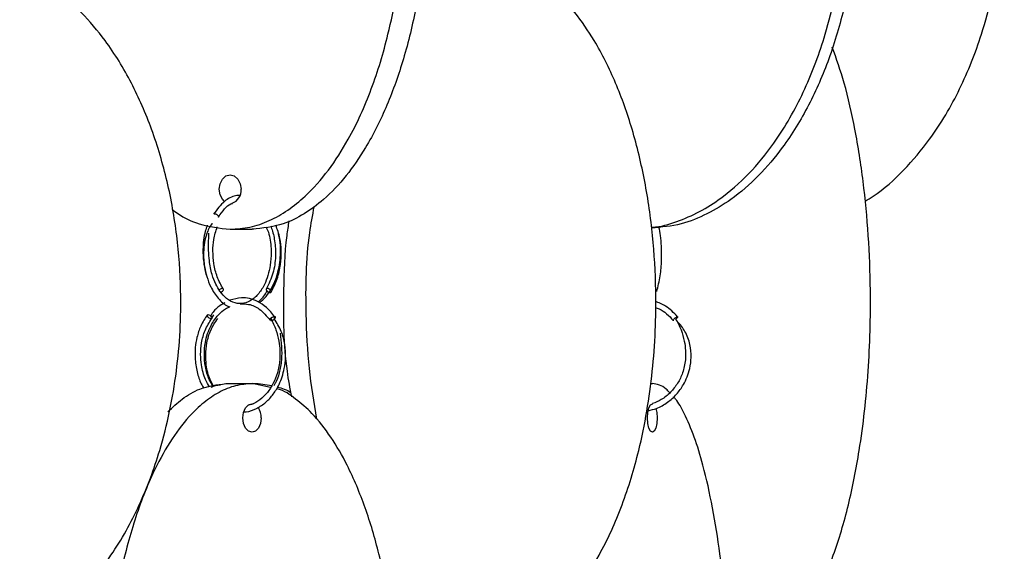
# Model space of a CAD drawing. Header units: millimetres. Extents: x 331 to 1634, y 417 to 1709.
# Tile 50 of 142: x 684 to 771, y 854 to 901. Entities that reach past the tile are written whole.
import ezdxf

# ---------------------------------------------------------------- set-up
doc = ezdxf.new("R2010")
doc.units = ezdxf.units.MM

msp = doc.modelspace()

# ---------------------------------------------------------------- linework, layer by layer
at = {"color": 7, "linetype": 'Continuous', "lineweight": 25}
for p, q in [((702.909, 882.45), (704.837, 882.45)), ((704.975, 882.45), (704.837, 882.45)), ((701.442, 874.971), (701.27, 874.688)), ((702.531, 868.95), (704.829, 868.95)), ((704.829, 868.95), (705.353, 868.95)), ((706.448, 868.613), (704.829, 868.95)), ((705.353, 868.95), (706.563, 868.791)), ((739.675, 868.95), (739.863, 868.95))]:
    msp.add_line(p, q, dxfattribs=at)
at = {"color": 7, "linetype": 'Continuous', "lineweight": 25, "flags": 128}
for points in [[(702.422, 884.873), (702.232, 885.066), (702.024, 885.471), (701.951, 885.95), (702.024, 886.428), (702.232, 886.834), (702.542, 887.104), (702.909, 887.2), (703.275, 887.104), (703.586, 886.834), (703.793, 886.428), (703.866, 885.95)], [(702.083, 876.934), (702.155, 876.968), (702.233, 877.026), (702.291, 877.094), (702.32, 877.161), (702.316, 877.218), (702.279, 877.255), (702.215, 877.268), (702.134, 877.253), (702.047, 877.214), (701.976, 877.162)], [(706.395, 876.914), (706.46, 876.929), (706.498, 876.968), (706.503, 877.026), (706.474, 877.094), (706.416, 877.161), (706.337, 877.218), (706.25, 877.255), (706.167, 877.268), (706.102, 877.253), (706.064, 877.214), (706.059, 877.156), (706.088, 877.088), (706.146, 877.02), (706.225, 876.964), (706.312, 876.926), (706.395, 876.914)], [(700.972, 874.985), (701.044, 874.973), (701.127, 874.935), (701.206, 874.879), (701.27, 874.811), (701.31, 874.743), (701.318, 874.685), (701.295, 874.646), (701.243, 874.632), (701.17, 874.644), (701.088, 874.681), (701.008, 874.738), (700.944, 874.805), (700.905, 874.873), (700.896, 874.931), (700.92, 874.971), (700.972, 874.985)], [(705.633, 865.95), (705.572, 865.471), (705.397, 865.066), (705.137, 864.795), (704.829, 864.7), (704.522, 864.795), (704.261, 865.066), (704.087, 865.471), (704.026, 865.95), (704.087, 866.428), (704.261, 866.834), (704.522, 867.104), (704.829, 867.2), (704.914, 867.193)], [(740.29, 865.95), (740.258, 865.471), (740.165, 865.066), (740.027, 864.795), (739.863, 864.7), (739.699, 864.795), (739.561, 865.066), (739.468, 865.471), (739.435, 865.95), (739.468, 866.428), (739.561, 866.834), (739.699, 867.104), (739.863, 867.2), (739.908, 867.193)], [(740.182, 866.783), (740.258, 866.428), (740.29, 865.95)]]:
    msp.add_lwpolyline(points, dxfattribs=at)
at = {"color": 1, "linetype": 'Continuous', "lineweight": 25, "flags": 128}
msp.add_lwpolyline([(741.744, 874.478), (741.713, 874.472), (741.695, 874.479), (741.695, 874.507), (741.712, 874.541), (741.747, 874.588), (741.798, 874.643), (741.86, 874.697), (741.921, 874.743), (741.973, 874.776), (742.029, 874.802), (742.061, 874.807), (742.061, 874.807)], dxfattribs=at)
at = {"color": 7, "linetype": 'Continuous', "lineweight": 25}
for centre, radius, start, end in [((702.688, 885.837), 1.183, 289.29274, 5.47938), ((704.087, 866.009), 1.547, 357.7976, 34.67112)]:
    msp.add_arc(centre, radius, start, end, dxfattribs=at)
for points, knots in [([(702.909, 882.45), (703.491, 882.488), (704.655, 882.566), (706.359, 883.16), (707.977, 884.077), (709.749, 885.506), (711.562, 887.56), (713.564, 890.682), (715.362, 894.664), (716.993, 900.061), (718.063, 906.378), (718.33, 912.72), (718.006, 918.279), (717.326, 923.007), (716.246, 927.489), (714.777, 931.646), (713.068, 935.073), (711.176, 937.824), (709.354, 939.769), (707.479, 941.151), (705.392, 942.201), (703.824, 942.358), (702.909, 942.45)], [0, 0, 0, 0, 0.028732, 0.057477, 0.086562, 0.11567, 0.160081, 0.204563, 0.269285, 0.33411, 0.423508, 0.512972, 0.573515, 0.634229, 0.694701, 0.750912, 0.807051, 0.84879, 0.89047, 0.922717, 0.954932, 1, 1, 1, 1]), ([(704.837, 942.45), (705.419, 942.411), (706.583, 942.333), (708.287, 941.739), (709.905, 940.822), (711.677, 939.393), (713.491, 937.339), (715.492, 934.217), (717.291, 930.235), (718.921, 924.838), (719.991, 918.521), (720.258, 912.18), (719.935, 906.62), (719.254, 901.892), (718.175, 897.41), (716.706, 893.254), (714.997, 889.826), (713.104, 887.076), (711.282, 885.13), (709.408, 883.748), (707.321, 882.699), (705.752, 882.541), (704.837, 882.45)], [0, 0, 0, 0, 0.028732, 0.057477, 0.086562, 0.11567, 0.160081, 0.204563, 0.269285, 0.33411, 0.423508, 0.512972, 0.573515, 0.634229, 0.694701, 0.750912, 0.807051, 0.84879, 0.89047, 0.922717, 0.954932, 1, 1, 1, 1]), ([(739.781, 882.609), (739.912, 882.62), (740.756, 882.687), (742.273, 883.176), (744.261, 884.073), (746.433, 885.508), (748.658, 887.56), (751.114, 890.682), (753.319, 894.664), (755.319, 900.061), (756.632, 906.378), (756.96, 912.72), (756.563, 918.279), (755.728, 923.007), (754.404, 927.489), (752.602, 931.646), (750.505, 935.073), (748.184, 937.824), (745.949, 939.769), (743.649, 941.151), (741.089, 942.201), (739.165, 942.358), (738.043, 942.45)], [0, 0, 0, 0, 0.005433, 0.034867, 0.06465, 0.094455, 0.139932, 0.185482, 0.251756, 0.318136, 0.409678, 0.501289, 0.563284, 0.625454, 0.687377, 0.744937, 0.802422, 0.845163, 0.887842, 0.920863, 0.953851, 1, 1, 1, 1]), ([(739.069, 942.45), (739.783, 942.411), (741.211, 942.333), (743.301, 941.739), (745.286, 940.822), (747.46, 939.393), (749.684, 937.339), (752.14, 934.217), (754.345, 930.235), (756.345, 924.838), (757.658, 918.521), (757.986, 912.18), (757.589, 906.62), (756.754, 901.892), (755.43, 897.41), (753.628, 893.254), (751.531, 889.826), (749.21, 887.076), (746.975, 885.128), (744.675, 883.753), (742.347, 882.776), (740.667, 882.629), (739.789, 882.552)], [0, 0, 0, 0, 0.029016, 0.058043, 0.087415, 0.116809, 0.161658, 0.206579, 0.271939, 0.337403, 0.427681, 0.518027, 0.579167, 0.640479, 0.701547, 0.758312, 0.815004, 0.857155, 0.899245, 0.93181, 0.964343, 1, 1, 1, 1]), ([(758.479, 884.901), (758.715, 885.042), (759.96, 885.784), (761.912, 887.579), (764.541, 890.674), (766.882, 894.666), (769.013, 900.06), (770.408, 906.379), (770.758, 912.719), (770.335, 918.279), (769.447, 923.007), (768.038, 927.489), (766.12, 931.646), (763.889, 935.073), (761.419, 937.823), (759.04, 939.771), (756.592, 941.145), (754.191, 942.1), (752.483, 942.244), (751.628, 942.316)], [0, 0, 0, 0, 0.011816, 0.062169, 0.112603, 0.185983, 0.259481, 0.360838, 0.462272, 0.530915, 0.599751, 0.668313, 0.732045, 0.795694, 0.843018, 0.890273, 0.926835, 0.96336, 1, 1, 1, 1]), ([(681.358, 846.221), (681.548, 846.235), (682.45, 846.303), (684.026, 846.802), (686.013, 847.702), (688.186, 849.136), (690.411, 851.188), (692.866, 854.31), (695.072, 858.292), (697.072, 863.689), (698.384, 870.007), (698.712, 876.348), (698.316, 881.907), (697.481, 886.635), (696.157, 891.117), (694.354, 895.274), (692.258, 898.701), (689.937, 901.451), (687.702, 903.4), (685.4, 904.771), (683.244, 905.695), (681.745, 905.835), (681.046, 905.9)], [0, 0, 0, 0, 0.007982, 0.037861, 0.068096, 0.098353, 0.144518, 0.190758, 0.258036, 0.325422, 0.418351, 0.511349, 0.574284, 0.637396, 0.700256, 0.758688, 0.817044, 0.860432, 0.903758, 0.937279, 0.970767, 1, 1, 1, 1]), ([(727.013, 846.414), (727.44, 846.54), (728.442, 846.834), (729.921, 847.714), (731.695, 849.13), (733.507, 851.19), (735.509, 854.31), (737.308, 858.292), (738.938, 863.689), (740.008, 870.007), (740.275, 876.348), (739.952, 881.907), (739.271, 886.635), (738.192, 891.117), (736.722, 895.274), (735.014, 898.702), (733.121, 901.45), (731.3, 903.405), (729.421, 904.759), (727.947, 905.585), (727.023, 905.71), (726.75, 905.747)], [0, 0, 0, 0, 0.023139, 0.054327, 0.085538, 0.133159, 0.180856, 0.250255, 0.319765, 0.415623, 0.511553, 0.576472, 0.641574, 0.706416, 0.76669, 0.826886, 0.871642, 0.916334, 0.950912, 0.985455, 1, 1, 1, 1]), ([(751.315, 846.946), (751.63, 847.198), (752.303, 847.735), (753.416, 849.142), (754.602, 851.186), (755.908, 854.311), (757.081, 858.292), (758.145, 863.689), (758.844, 870.006), (759.018, 876.348), (758.807, 881.907), (758.364, 886.638), (757.653, 891.109), (756.765, 895.095), (755.976, 897.344), (755.614, 898.376)], [0, 0, 0, 0, 0.034786, 0.074247, 0.134455, 0.19476, 0.282503, 0.370386, 0.491582, 0.612869, 0.694947, 0.777257, 0.859238, 0.935444, 1, 1, 1, 1]), ([(703.759, 885.402), (703.637, 885.397), (703.175, 885.381), (702.324, 884.926), (701.759, 884.176), (701.451, 883.768)], [0, 0, 0, 0, 0.14056, 0.532907, 1, 1, 1, 1]), ([(697.824, 884.197), (697.993, 884.067), (698.733, 883.5), (700.426, 882.721), (701.997, 882.549), (702.909, 882.45)], [0, 0, 0, 0, 0.111234, 0.484609, 1, 1, 1, 1]), ([(701.88, 883.511), (702.058, 883.761), (702.387, 884.227), (702.824, 884.627), (703.073, 884.695), (703.121, 884.708)], [0, 0, 0, 0, 0.484489, 0.901678, 1, 1, 1, 1]), ([(710.245, 884.438), (710.101, 883.67), (709.527, 880.603), (709.468, 875.803), (709.724, 870.349), (710.222, 867.317), (710.464, 865.851)], [0, 0, 0, 0, 0.126421, 0.504547, 0.760437, 1, 1, 1, 1]), ([(701.547, 883.807), (701.566, 883.806), (701.608, 883.802), (701.679, 883.777), (701.749, 883.738), (701.81, 883.691), (701.859, 883.636), (701.887, 883.582), (701.893, 883.538), (701.882, 883.518), (701.877, 883.509)], [0, 0, 0, 0, 0.116058, 0.262858, 0.378908, 0.506885, 0.64178, 0.776676, 0.904653, 1, 1, 1, 1]), ([(700.901, 882.8), (700.842, 882.628), (700.618, 881.977), (700.487, 880.787), (700.584, 879.491), (700.724, 878.718), (700.844, 878.412), (700.853, 878.389)], [0, 0, 0, 0, 0.128333, 0.485918, 0.769016, 0.982463, 1, 1, 1, 1]), ([(701.359, 882.948), (701.346, 882.936), (701.231, 882.823), (701.041, 882.519), (700.711, 881.73), (700.533, 880.571), (700.633, 879.285), (700.86, 878.264), (701.237, 877.283), (701.848, 876.376), (702.451, 875.8), (702.823, 875.696), (702.879, 875.68)], [0, 0, 0, 0, 0.006873, 0.062578, 0.115154, 0.296695, 0.437705, 0.540842, 0.653953, 0.811482, 0.971285, 1, 1, 1, 1]), ([(706.045, 882.661), (706.12, 882.505), (706.387, 881.954), (706.513, 880.837), (706.491, 879.623), (706.299, 878.618), (705.985, 877.707), (705.5, 876.876), (704.848, 876.241), (704.111, 875.923), (703.326, 875.951), (702.601, 876.334), (702.041, 876.943), (701.619, 877.666), (701.281, 878.55), (701.036, 879.864), (701.007, 881.122), (701.049, 881.9), (701.06, 882.11)], [0, 0, 0, 0, 0.031679, 0.1122, 0.177849, 0.231362, 0.283885, 0.349809, 0.419625, 0.488846, 0.559316, 0.631967, 0.695736, 0.742655, 0.796544, 0.866842, 0.964007, 1, 1, 1, 1]), ([(702.31, 877.229), (702.12, 877.569), (701.755, 878.224), (701.468, 879.398), (701.385, 880.51), (701.446, 881.635), (701.663, 882.289), (701.782, 882.646)], [0, 0, 0, 0, 0.226399, 0.434288, 0.623524, 0.793923, 1, 1, 1, 1]), ([(706.443, 882.73), (706.473, 882.663), (706.648, 882.277), (706.837, 881.379), (706.922, 880.037), (706.712, 878.51), (706.291, 877.667), (706.069, 877.223)], [0, 0, 0, 0, 0.040905, 0.236287, 0.46137, 0.715994, 1, 1, 1, 1]), ([(706.493, 876.959), (706.689, 877.332), (707.064, 878.047), (707.341, 879.324), (707.399, 880.528), (707.301, 881.731), (707.045, 882.432), (706.906, 882.811)], [0, 0, 0, 0, 0.228352, 0.437497, 0.627572, 0.798622, 1, 1, 1, 1]), ([(708.304, 867.791), (708.164, 868.535), (707.594, 871.578), (707.563, 876.348), (707.708, 880.753), (708.015, 882.75), (708.081, 883.179)], [0, 0, 0, 0, 0.148143, 0.605771, 0.915463, 1, 1, 1, 1]), ([(740.247, 877.011), (740.361, 877.448), (740.572, 878.261), (740.687, 879.678), (740.675, 880.88), (740.599, 881.87), (740.494, 882.401), (740.446, 882.646)], [0, 0, 0, 0, 0.27488, 0.5106474, 0.7074032, 0.8651055, 1, 1, 1, 1]), ([(705.468, 876.026), (705.673, 876.197), (706.07, 876.529), (706.547, 877.257), (706.964, 878.165), (707.225, 879.181), (707.338, 880.274), (707.33, 881.225), (707.192, 881.82), (707.133, 882.078)], [0, 0, 0, 0, 0.144484, 0.280197, 0.41968, 0.605153, 0.730523, 0.883003, 1, 1, 1, 1]), ([(706.82, 874.781), (706.586, 875.078), (706.142, 875.641), (705.153, 876.273), (704.035, 876.562), (703.233, 876.338), (702.897, 876.244)], [0, 0, 0, 0, 0.227573, 0.430932, 0.761905, 1, 1, 1, 1]), ([(705.37, 876.09), (705.602, 876.306), (705.888, 876.572), (706.096, 876.96), (706.135, 877.034)], [0, 0, 0, 0, 0.809521, 1, 1, 1, 1]), ([(701.429, 868.72), (701.308, 868.91), (700.986, 869.415), (700.723, 870.405), (700.62, 871.512), (700.733, 872.765), (701.138, 873.986), (701.809, 874.935), (702.392, 875.464), (702.751, 875.623), (702.879, 875.68)], [0, 0, 0, 0, 0.085938, 0.228592, 0.358433, 0.475351, 0.669395, 0.817715, 0.935307, 1, 1, 1, 1]), ([(702.444, 876.005), (702.302, 875.929), (701.896, 875.713), (701.455, 875.329), (701.254, 874.95), (701.213, 874.872)], [0, 0, 0, 0, 0.301025, 0.856477, 1, 1, 1, 1]), ([(703.785, 875.935), (704.033, 875.933), (704.613, 875.929), (705.564, 875.505), (706.11, 874.854), (706.408, 874.499)], [0, 0, 0, 0, 0.253411, 0.592133, 1, 1, 1, 1]), ([(740.101, 875.599), (740.222, 875.565), (740.847, 875.386), (741.317, 874.883), (741.697, 874.477)], [0, 0, 0, 0, 0.193053, 1, 1, 1, 1]), ([(742.076, 874.802), (741.744, 875.147), (741.174, 875.736), (740.433, 876.025), (740.124, 876.145)], [0, 0, 0, 0, 0.584452, 1, 1, 1, 1]), ([(700.916, 874.968), (700.712, 874.653), (700.326, 874.059), (699.909, 872.787), (699.771, 871.383), (699.984, 870.009), (700.27, 869.101), (700.536, 868.679), (700.616, 868.551)], [0, 0, 0, 0, 0.176624, 0.333841, 0.58915, 0.769837, 0.930301, 1, 1, 1, 1]), ([(706.45, 874.524), (706.45, 874.517), (706.451, 874.495), (706.475, 874.476), (706.517, 874.469), (706.572, 874.478), (706.637, 874.502), (706.705, 874.541), (706.768, 874.588), (706.822, 874.643), (706.859, 874.697), (706.875, 874.736), (706.872, 874.753), (706.871, 874.758)], [0, 0, 0, 0, 0.05501, 0.168729, 0.258634, 0.348539, 0.462257, 0.552156, 0.651293, 0.755791, 0.860288, 0.959426, 1, 1, 1, 1]), ([(706.756, 874.807), (706.77, 874.806), (706.802, 874.802), (706.828, 874.777), (706.833, 874.738), (706.817, 874.691), (706.788, 874.646), (706.761, 874.62), (706.752, 874.612)], [0, 0, 0, 0, 0.165222, 0.374207, 0.539417, 0.721607, 0.913646, 1, 1, 1, 1]), ([(742.061, 874.807), (742.068, 874.806), (742.083, 874.802), (742.083, 874.777), (742.063, 874.738), (742.028, 874.691), (741.977, 874.636), (741.935, 874.6), (741.914, 874.582)], [0, 0, 0, 0, 0.149429, 0.338439, 0.487858, 0.652633, 0.826317, 1, 1, 1, 1]), ([(701.112, 868.654), (700.99, 868.866), (700.656, 869.445), (700.391, 870.435), (700.3, 871.535), (700.387, 872.566), (700.688, 873.682), (701.087, 874.315), (701.298, 874.649)], [0, 0, 0, 0, 0.120578, 0.329421, 0.46571, 0.622967, 0.801089, 1, 1, 1, 1]), ([(701.452, 868.725), (701.349, 868.913), (701.046, 869.468), (700.812, 870.432), (700.745, 871.53), (700.855, 872.562), (701.181, 873.678), (701.599, 874.312), (701.82, 874.646)], [0, 0, 0, 0, 0.108388, 0.320153, 0.458339, 0.617777, 0.798356, 1, 1, 1, 1]), ([(704.108, 866.49), (704.181, 866.49), (704.565, 866.487), (705.237, 866.76), (706.043, 867.281), (706.703, 868.01), (707.285, 868.982), (707.653, 870.096), (707.795, 871.293), (707.728, 872.408), (707.422, 873.602), (706.987, 874.268), (706.759, 874.617)], [0, 0, 0, 0, 0.025246, 0.132661, 0.237784, 0.336343, 0.43192, 0.568993, 0.657986, 0.759962, 0.874258, 1, 1, 1, 1]), ([(706.469, 874.662), (706.63, 874.332), (706.934, 873.713), (707.241, 872.472), (707.317, 871.174), (707.088, 869.92), (706.708, 868.953), (706.187, 868.145), (705.532, 867.524), (704.955, 867.16), (704.599, 867.092), (704.51, 867.075)], [0, 0, 0, 0, 0.12322, 0.230968, 0.403303, 0.524141, 0.631107, 0.740536, 0.851624, 0.962625, 1, 1, 1, 1]), ([(706.399, 874.541), (706.403, 874.556), (706.41, 874.588), (706.438, 874.631), (706.464, 874.655), (706.47, 874.662)], [0, 0, 0, 0, 0.4129542, 0.8482335, 1, 1, 1, 1]), ([(739.49, 866.587), (739.74, 866.644), (740.347, 866.781), (741.201, 867.283), (741.998, 867.997), (742.701, 868.973), (743.141, 870.089), (743.298, 871.293), (743.188, 872.411), (742.801, 873.526), (742.29, 874.119), (742.047, 874.401)], [0, 0, 0, 0, 0.079547, 0.193703, 0.300876, 0.404939, 0.554411, 0.651577, 0.762858, 0.88713, 1, 1, 1, 1]), ([(741.897, 874.628), (742.071, 874.308), (742.406, 873.691), (742.736, 872.464), (742.833, 871.177), (742.56, 869.928), (742.102, 868.962), (741.466, 868.162), (740.714, 867.541), (740.141, 867.311), (739.88, 867.207)], [0, 0, 0, 0, 0.124264, 0.239709, 0.423243, 0.551795, 0.665703, 0.782362, 0.900949, 1, 1, 1, 1]), ([(707.287, 873.355), (707.376, 872.577), (707.507, 871.422), (707.233, 869.92), (706.99, 869.162), (706.78, 868.837), (706.736, 868.769)], [0, 0, 0, 0, 0.492262, 0.731068, 0.943114, 1, 1, 1, 1]), ([(704.829, 868.95), (704.348, 868.913), (703.37, 868.838), (701.946, 868.245), (700.58, 867.327), (699.102, 865.906), (697.574, 863.851), (695.903, 860.747), (694.386, 856.755), (693.022, 851.39), (692.118, 845.053), (691.86, 837.948), (692.25, 831.973), (692.946, 827.292), (693.737, 823.58), (694.866, 819.768), (696.293, 816.35), (697.885, 813.584), (699.408, 811.645), (700.987, 810.251), (702.738, 809.201), (704.062, 809.042), (704.829, 808.95)], [0, 0, 0, 0, 0.028337, 0.057482, 0.086271, 0.115678, 0.159507, 0.204576, 0.268467, 0.334125, 0.422295, 0.512989, 0.602477, 0.648589, 0.69469, 0.750296, 0.807042, 0.848267, 0.890464, 0.922281, 0.954931, 1, 1, 1, 1]), ([(697.457, 866.49), (697.87, 866.878), (698.751, 867.706), (700.45, 868.694), (701.765, 868.855), (702.531, 868.95)], [0, 0, 0, 0, 0.268554, 0.573454, 1, 1, 1, 1]), ([(702.07, 868.817), (701.911, 868.807), (701.624, 868.789), (701.349, 868.663), (701.226, 868.607)], [0, 0, 0, 0, 0.553924, 1, 1, 1, 1]), ([(741.384, 868.143), (741.281, 868.261), (740.798, 868.817), (740.275, 868.891), (739.863, 868.95)], [0, 0, 0, 0, 0.212839, 1, 1, 1, 1]), ([(707.123, 809.478), (707.319, 809.549), (707.995, 809.796), (709.08, 810.592), (710.57, 812), (712.09, 814.062), (713.77, 817.181), (715.279, 821.164), (716.647, 826.561), (717.545, 832.878), (717.769, 839.22), (717.498, 844.779), (716.926, 849.507), (716.021, 853.989), (714.788, 858.145), (713.354, 861.574), (711.766, 864.32), (710.239, 866.283), (708.659, 867.614), (707.601, 868.381), (707.011, 868.496), (706.964, 868.505)], [0, 0, 0, 0, 0.0129429, 0.0448334, 0.0767475, 0.1254417, 0.1742139, 0.2451767, 0.3162533, 0.4142718, 0.5123636, 0.5787454, 0.6453141, 0.7116173, 0.7732494, 0.8348024, 0.8805668, 0.9262655, 0.9616227, 0.9969443, 1, 1, 1, 1]), ([(707.054, 868.657), (707.456, 868.547), (707.861, 868.437), (708.234, 868.186), (708.236, 868.185)], [0, 0, 0, 0, 0.9942, 1, 1, 1, 1]), ([(741.949, 810.414), (742.006, 810.483), (742.304, 810.849), (742.913, 812.031), (743.728, 814.053), (744.62, 817.185), (745.423, 821.163), (746.151, 826.561), (746.629, 832.878), (746.748, 839.22), (746.604, 844.779), (746.3, 849.507), (745.818, 853.989), (745.162, 858.147), (744.398, 861.569), (743.555, 864.333), (742.737, 866.239), (742.108, 867.382), (741.773, 867.728), (741.712, 867.791)], [0, 0, 0, 0, 0.007923, 0.042166, 0.094414, 0.146746, 0.222887, 0.299151, 0.404323, 0.509574, 0.5808, 0.652227, 0.723369, 0.789499, 0.855544, 0.904648, 0.953682, 0.991619, 1, 1, 1, 1])]:
    msp.add_open_spline(points, degree=3, knots=knots, dxfattribs=at)
at = {"color": 1, "linetype": 'Continuous', "lineweight": 25}
for points, knots in [([(706.47, 874.662), (706.482, 874.674), (706.51, 874.703), (706.567, 874.743), (706.635, 874.78), (706.702, 874.804), (706.739, 874.806), (706.756, 874.807)], [0, 0, 0, 0, 0.147731, 0.362909, 0.558034, 0.804861, 1, 1, 1, 1]), ([(706.871, 874.758), (706.872, 874.764), (706.872, 874.775), (706.865, 874.781), (706.862, 874.783)], [0, 0, 0, 0, 0.615114, 1, 1, 1, 1])]:
    msp.add_open_spline(points, degree=3, knots=knots, dxfattribs=at)

doc.saveas('drawing.dxf')
